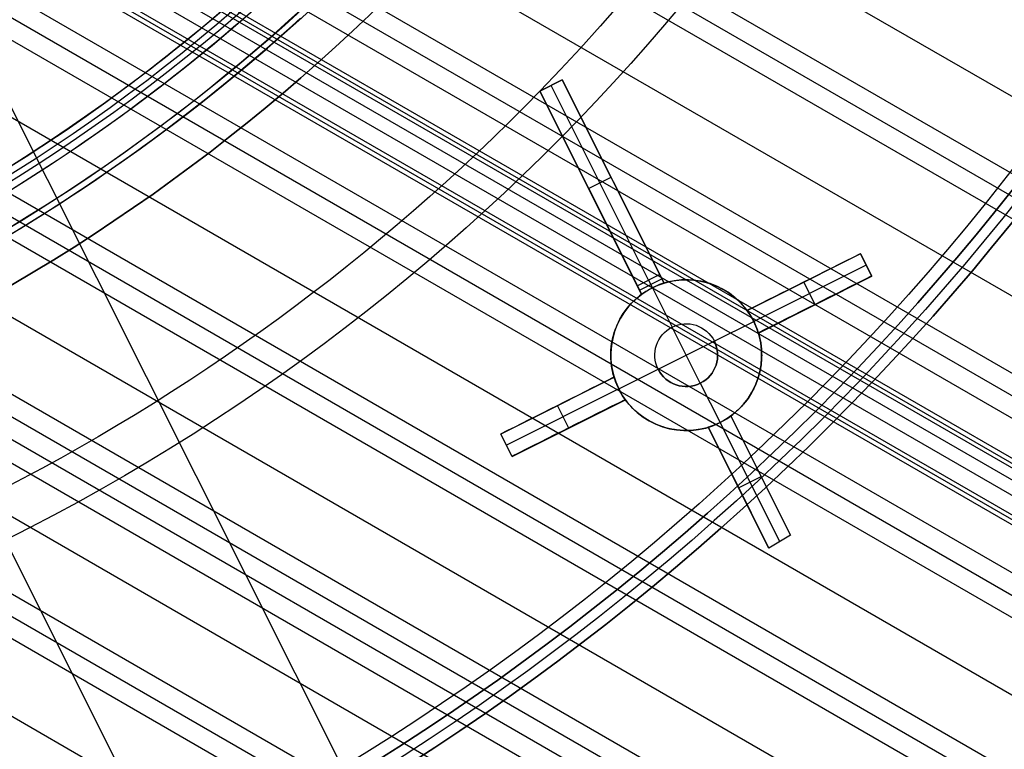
# Model space of a CAD drawing. Extents: x 19499 to 20475, y -6718 to -5871.
# Tile 41 of 60: x 20025 to 20064, y -6485 to -6456. Entities that reach past the tile are written whole.
import ezdxf

# ---------------------------------------------------------------- set-up
doc = ezdxf.new("R2010")
doc.units = 0
doc.layers.get('0').update_dxf_attribs({"linetype": 'CONTINUOUS'})
for name, color, linetype in [('BLANCO_METALICO', 7, 'CONTINUOUS'), ('COLOR', 7, 'CONTINUOUS'), ('LUZ', 7, 'CONTINUOUS')]:
    doc.layers.add(name, color=color, linetype=linetype)

msp = doc.modelspace()

# ---------------------------------------------------------------- linework, layer by layer
for p, q in [((20029.222, -6438.303, 67.031), (20440.554, -6675.786, 67.031)), ((20439.225, -6678.089, 67.401), (20027.395, -6440.319, 67.401)), ((20026.823, -6440.886, 67.824), (20438.836, -6678.762, 67.824)), ((20438.448, -6679.435, 68.247), (20026.239, -6441.446, 68.247)), ((20024.213, -6443.347, 68.618), (20437.118, -6681.738, 68.618)), ((20435.789, -6684.041, 68.988), (20022.057, -6445.173, 68.988)), ((20021.377, -6445.677, 69.411), (20435.4, -6684.713, 69.411)), ((20435.012, -6685.386, 69.834), (20020.684, -6446.174, 69.834)), ((20434.154, -6686.872, 71.795), (20019.005, -6447.186, 71.795)), ((20019.089, -6447.04, 72.526), (20434.238, -6686.726, 72.526)), ((20434.323, -6686.58, 73.257), (20019.174, -6446.894, 73.257)), ((20433.948, -6687.229, 74.456), (20018.379, -6447.3, 74.456)), ((20018.3, -6447.868, 70.204), (20433.682, -6687.689, 70.204)), ((20017.168, -6448.376, 72.245), (20433.179, -6688.56, 72.245)), ((20433.264, -6688.414, 72.976), (20017.253, -6448.23, 72.976)), ((20433.348, -6688.268, 73.707), (20017.337, -6448.084, 73.707)), ((20015.764, -6449.475, 70.574), (20432.353, -6689.992, 70.574)), ((20014.958, -6449.906, 70.997), (20431.964, -6690.665, 70.997)), ((20431.576, -6691.337, 71.42), (20014.134, -6450.327, 71.42)), ((20011.318, -6451.772, 71.791), (20430.246, -6693.641, 71.791)), ((20007.335, -6453.44, 72.584), (20428.528, -6696.616, 72.584)), ((20428.916, -6695.944, 72.161), (20008.305, -6453.104, 72.161)), ((20428.14, -6697.289, 73.007), (20006.341, -6453.763, 73.007)), ((20002.943, -6454.872, 73.377), (20426.81, -6699.592, 73.377)), ((19999.251, -6455.811, 73.748), (20425.48, -6701.895, 73.748)), ((20424.288, -6703.96, 76.351), (19995.076, -6456.154, 76.351)), ((19996.786, -6456.182, 74.593), (20424.704, -6703.24, 74.593)), ((19998.038, -6456.008, 74.171), (20425.092, -6702.568, 74.171)), ((19986.934, -6461.5, 76.55), (20419.938, -6711.495, 76.55)), ((20006.916, -6465.101, 74.964), (20423.374, -6705.543, 74.964)), ((20006.109, -6467.706, 75.334), (20422.044, -6707.847, 75.334)), ((20421.268, -6709.192, 76.18), (20003.625, -6468.066, 76.18)), ((20005.295, -6468.133, 75.757), (20421.656, -6708.519, 75.757))]:
    msp.add_line(p, q)
at = {"extrusion": (0.112476, 0.194813, 0.97437)}
for points in [[(-20545.721, -4382.985), (-20546.232, -4382.676), (-20546.74, -4382.362), (-20547.247, -4382.044), (-20547.751, -4381.721), (-20548.253, -4381.393), (-20548.753, -4381.061), (-20549.251, -4380.724), (-20549.746, -4380.383), (-20550.239, -4380.037), (-20550.729, -4379.687), (-20551.217, -4379.332), (-20551.702, -4378.972), (-20552.185, -4378.608), (-20552.665, -4378.24), (-20553.142, -4377.867), (-20553.616, -4377.491), (-20554.088, -4377.109), (-20554.556, -4376.724), (-20555.021, -4376.334), (-20555.484, -4375.94), (-20555.943, -4375.542), (-20556.399, -4375.14), (-20556.852, -4374.734), (-20557.302, -4374.323), (-20557.749, -4373.909), (-20558.192, -4373.491), (-20558.631, -4373.069), (-20559.067, -4372.642), (-20559.5, -4372.213), (-20559.929, -4371.779), (-20560.355, -4371.342), (-20560.777, -4370.901), (-20561.195, -4370.456), (-20561.609, -4370.008), (-20562.02, -4369.556), (-20562.427, -4369.1), (-20562.83, -4368.642), (-20563.229, -4368.18), (-20563.624, -4367.714), (-20564.016, -4367.245), (-20564.403, -4366.774), (-20564.786, -4366.298), (-20565.165, -4365.82), (-20565.54, -4365.339), (-20565.911, -4364.855), (-20566.277, -4364.367), (-20566.64, -4363.877), (-20566.998, -4363.384), (-20567.352, -4362.889), (-20567.701, -4362.39), (-20568.046, -4361.889), (-20568.387, -4361.385), (-20568.723, -4360.879), (-20569.055, -4360.37), (-20569.383, -4359.859), (-20569.706, -4359.346), (-20570.024, -4358.83), (-20570.338, -4358.312), (-20570.647, -4357.792), (-20570.952, -4357.27), (-20571.253, -4356.745), (-20571.548, -4356.219), (-20571.839, -4355.691), (-20572.126, -4355.161), (-20572.408, -4354.629), (-20572.685, -4354.095), (-20572.957, -4353.56), (-20573.225, -4353.023), (-20573.488, -4352.485), (-20573.747, -4351.945), (-20574, -4351.403), (-20574.249, -4350.861), (-20574.494, -4350.317), (-20574.733, -4349.771), (-20574.968, -4349.225), (-20575.198, -4348.678), (-20575.424, -4348.129), (-20575.644, -4347.58), (-20575.86, -4347.029), (-20576.071, -4346.478), (-20576.278, -4345.926), (-20576.479, -4345.373), (-20576.677, -4344.819), (-20576.869, -4344.265), (-20577.056, -4343.71), (-20577.239, -4343.155), (-20577.417, -4342.6), (-20577.591, -4342.044), (-20577.76, -4341.487), (-20577.924, -4340.931), (-20578.084, -4340.374), (-20578.238, -4339.817), (-20578.389, -4339.26), (-20578.534, -4338.703), (-20578.675, -4338.146), (-20578.812, -4337.589), (-20578.944, -4337.032), (-20579.071, -4336.476), (-20579.194, -4335.919), (-20579.312, -4335.363), (-20579.426, -4334.808), (-20579.535, -4334.252), (-20579.64, -4333.697), (-20579.74, -4333.143), (-20579.836, -4332.589), (-20579.928, -4332.036), (-20580.015, -4331.484), (-20580.098, -4330.932), (-20580.177, -4330.381), (-20580.251, -4329.83), (-20580.321, -4329.281), (-20580.387, -4328.733), (-20580.448, -4328.185), (-20580.506, -4327.638), (-20580.559, -4327.093), (-20580.608, -4326.548), (-20580.653, -4326.005), (-20580.694, -4325.463), (-20580.731, -4324.922), (-20580.763, -4324.382), (-20580.792, -4323.844), (-20580.817, -4323.307), (-20580.838, -4322.771), (-20580.855, -4322.237), (-20580.869, -4321.704), (-20580.878, -4321.172), (-20580.884, -4320.642), (-20580.885, -4320.114), (-20580.884, -4319.595), (-20580.878, -4319.075), (-20580.869, -4318.554), (-20580.856, -4318.031), (-20580.84, -4317.507), (-20580.82, -4316.981), (-20580.796, -4316.454), (-20580.768, -4315.926), (-20580.736, -4315.396), (-20580.701, -4314.866), (-20580.662, -4314.334), (-20580.618, -4313.801), (-20580.571, -4313.267), (-20580.52, -4312.731), (-20580.465, -4312.195), (-20580.405, -4311.658), (-20580.342, -4311.12), (-20580.275, -4310.581), (-20580.203, -4310.042), (-20580.128, -4309.501), (-20580.048, -4308.96), (-20579.964, -4308.418), (-20579.876, -4307.875), (-20579.784, -4307.332), (-20579.687, -4306.788), (-20579.586, -4306.244), (-20579.481, -4305.699), (-20579.372, -4305.154), (-20579.258, -4304.608), (-20579.14, -4304.062), (-20579.017, -4303.516), (-20578.891, -4302.97), (-20578.759, -4302.423), (-20578.624, -4301.877), (-20578.484, -4301.33), (-20578.339, -4300.783), (-20578.19, -4300.237), (-20578.037, -4299.69), (-20577.879, -4299.144), (-20577.717, -4298.598), (-20577.55, -4298.052), (-20577.379, -4297.506), (-20577.203, -4296.961), (-20577.022, -4296.416), (-20576.838, -4295.872), (-20576.648, -4295.328), (-20576.454, -4294.785), (-20576.256, -4294.242), (-20576.052, -4293.701), (-20575.845, -4293.16), (-20575.633, -4292.619), (-20575.416, -4292.08), (-20575.195, -4291.542), (-20574.969, -4291.004), (-20574.738, -4290.468), (-20574.503, -4289.933), (-20574.264, -4289.399), (-20574.02, -4288.866), (-20573.771, -4288.335), (-20573.518, -4287.805), (-20573.26, -4287.276), (-20572.998, -4286.749), (-20572.731, -4286.224), (-20572.46, -4285.7), (-20572.185, -4285.177), (-20571.904, -4284.657), (-20571.62, -4284.138), (-20571.331, -4283.621), (-20571.037, -4283.106), (-20570.739, -4282.592), (-20570.437, -4282.081), (-20570.13, -4281.572), (-20569.819, -4281.065), (-20569.504, -4280.561), (-20569.184, -4280.058), (-20568.86, -4279.558), (-20568.532, -4279.06), (-20568.2, -4278.565), (-20567.863, -4278.072), (-20567.522, -4277.581), (-20567.177, -4277.093), (-20566.827, -4276.608), (-20566.474, -4276.126), (-20566.117, -4275.646), (-20565.755, -4275.169), (-20565.39, -4274.695), (-20565.02, -4274.224), (-20564.646, -4273.755), (-20564.269, -4273.29), (-20563.888, -4272.828), (-20563.502, -4272.369), (-20563.113, -4271.913), (-20562.721, -4271.461), (-20562.324, -4271.011), (-20561.924, -4270.565), (-20561.52, -4270.123), (-20561.112, -4269.683), (-20560.701, -4269.248), (-20560.286, -4268.815), (-20559.868, -4268.387), (-20559.447, -4267.962), (-20559.021, -4267.54), (-20558.593, -4267.122), (-20558.161, -4266.708), (-20557.726, -4266.298), (-20557.288, -4265.892), (-20556.847, -4265.489), (-20556.402, -4265.09), (-20555.954, -4264.696), (-20555.504, -4264.305), (-20555.05, -4263.918), (-20554.593, -4263.535), (-20554.134, -4263.156), (-20553.672, -4262.782), (-20553.206, -4262.411), (-20552.739, -4262.045), (-20552.268, -4261.683), (-20551.795, -4261.325), (-20551.319, -4260.971), (-20550.841, -4260.622), (-20550.36, -4260.277), (-20549.877, -4259.936), (-20549.392, -4259.6), (-20548.904, -4259.268), (-20548.414, -4258.941), (-20547.922, -4258.618), (-20547.428, -4258.299), (-20546.932, -4257.985)], [(-20544.81, -4257.985), (-20545.331, -4258.29), (-20545.851, -4258.599), (-20546.368, -4258.914), (-20546.883, -4259.233), (-20547.396, -4259.557), (-20547.906, -4259.886), (-20548.415, -4260.22), (-20548.921, -4260.558), (-20549.424, -4260.901), (-20549.926, -4261.249), (-20550.424, -4261.602), (-20550.921, -4261.959), (-20551.414, -4262.32), (-20551.905, -4262.687), (-20552.393, -4263.057), (-20552.878, -4263.433), (-20553.361, -4263.813), (-20553.84, -4264.197), (-20554.317, -4264.585), (-20554.79, -4264.978), (-20555.261, -4265.376), (-20555.728, -4265.777), (-20556.192, -4266.183), (-20556.653, -4266.593), (-20557.11, -4267.007), (-20557.564, -4267.426), (-20558.015, -4267.848), (-20558.462, -4268.275), (-20558.905, -4268.705), (-20559.345, -4269.14), (-20559.782, -4269.578), (-20560.214, -4270.02), (-20560.643, -4270.466), (-20561.068, -4270.916), (-20561.49, -4271.369), (-20561.907, -4271.826), (-20562.321, -4272.287), (-20562.731, -4272.751), (-20563.136, -4273.219), (-20563.538, -4273.69), (-20563.935, -4274.164), (-20564.329, -4274.642), (-20564.718, -4275.123), (-20565.103, -4275.608), (-20565.484, -4276.095), (-20565.86, -4276.586), (-20566.232, -4277.079), (-20566.6, -4277.576), (-20566.964, -4278.075), (-20567.323, -4278.578), (-20567.678, -4279.083), (-20568.028, -4279.591), (-20568.373, -4280.101), (-20568.715, -4280.614), (-20569.051, -4281.13), (-20569.383, -4281.648), (-20569.711, -4282.169), (-20570.033, -4282.692), (-20570.352, -4283.217), (-20570.665, -4283.745), (-20570.974, -4284.274), (-20571.278, -4284.806), (-20571.577, -4285.34), (-20571.872, -4285.876), (-20572.162, -4286.413), (-20572.447, -4286.953), (-20572.727, -4287.494), (-20573.003, -4288.037), (-20573.273, -4288.582), (-20573.539, -4289.128), (-20573.8, -4289.675), (-20574.056, -4290.225), (-20574.308, -4290.775), (-20574.554, -4291.327), (-20574.796, -4291.88), (-20575.033, -4292.434), (-20575.265, -4292.99), (-20575.492, -4293.546), (-20575.714, -4294.104), (-20575.931, -4294.662), (-20576.144, -4295.221), (-20576.351, -4295.781), (-20576.554, -4296.342), (-20576.752, -4296.904), (-20576.945, -4297.466), (-20577.133, -4298.028), (-20577.317, -4298.591), (-20577.495, -4299.155), (-20577.669, -4299.719), (-20577.838, -4300.283), (-20578.002, -4300.847), (-20578.162, -4301.412), (-20578.316, -4301.976), (-20578.466, -4302.541), (-20578.611, -4303.106), (-20578.752, -4303.671), (-20578.887, -4304.235), (-20579.019, -4304.8), (-20579.145, -4305.364), (-20579.267, -4305.928), (-20579.384, -4306.491), (-20579.496, -4307.054), (-20579.604, -4307.617), (-20579.707, -4308.179), (-20579.806, -4308.741), (-20579.9, -4309.302), (-20579.99, -4309.862), (-20580.075, -4310.422), (-20580.156, -4310.981), (-20580.233, -4311.539), (-20580.305, -4312.096), (-20580.372, -4312.653), (-20580.436, -4313.208), (-20580.495, -4313.762), (-20580.549, -4314.316), (-20580.6, -4314.868), (-20580.646, -4315.419), (-20580.688, -4315.969), (-20580.726, -4316.517), (-20580.76, -4317.065), (-20580.79, -4317.611), (-20580.815, -4318.156), (-20580.837, -4318.699), (-20580.854, -4319.241), (-20580.868, -4319.781), (-20580.878, -4320.32), (-20580.884, -4320.857), (-20580.885, -4321.393), (-20580.884, -4321.904), (-20580.878, -4322.418), (-20580.87, -4322.932), (-20580.857, -4323.448), (-20580.841, -4323.965), (-20580.821, -4324.484), (-20580.798, -4325.004), (-20580.771, -4325.525), (-20580.74, -4326.047), (-20580.706, -4326.571), (-20580.668, -4327.095), (-20580.625, -4327.621), (-20580.579, -4328.148), (-20580.53, -4328.676), (-20580.476, -4329.205), (-20580.418, -4329.734), (-20580.357, -4330.265), (-20580.291, -4330.797), (-20580.222, -4331.329), (-20580.148, -4331.862), (-20580.071, -4332.396), (-20579.989, -4332.931), (-20579.903, -4333.466), (-20579.814, -4334.002), (-20579.72, -4334.538), (-20579.622, -4335.075), (-20579.519, -4335.612), (-20579.413, -4336.15), (-20579.302, -4336.688), (-20579.187, -4337.227), (-20579.068, -4337.766), (-20578.945, -4338.305), (-20578.818, -4338.844), (-20578.686, -4339.383), (-20578.549, -4339.923), (-20578.409, -4340.462), (-20578.264, -4341.002), (-20578.115, -4341.541), (-20577.962, -4342.08), (-20577.804, -4342.619), (-20577.641, -4343.158), (-20577.475, -4343.696), (-20577.304, -4344.235), (-20577.128, -4344.772), (-20576.949, -4345.31), (-20576.764, -4345.847), (-20576.576, -4346.383), (-20576.383, -4346.919), (-20576.185, -4347.454), (-20575.983, -4347.988), (-20575.777, -4348.522), (-20575.566, -4349.054), (-20575.351, -4349.586), (-20575.131, -4350.117), (-20574.907, -4350.647), (-20574.679, -4351.176), (-20574.446, -4351.704), (-20574.208, -4352.23), (-20573.966, -4352.756), (-20573.72, -4353.28), (-20573.469, -4353.802), (-20573.214, -4354.324), (-20572.955, -4354.844), (-20572.691, -4355.362), (-20572.423, -4355.879), (-20572.15, -4356.394), (-20571.873, -4356.907), (-20571.592, -4357.419), (-20571.306, -4357.929), (-20571.017, -4358.437), (-20570.722, -4358.944), (-20570.424, -4359.448), (-20570.121, -4359.95), (-20569.814, -4360.45), (-20569.503, -4360.948), (-20569.187, -4361.444), (-20568.868, -4361.938), (-20568.544, -4362.429), (-20568.216, -4362.918), (-20567.884, -4363.404), (-20567.548, -4363.889), (-20567.208, -4364.37), (-20566.863, -4364.849), (-20566.515, -4365.326), (-20566.163, -4365.799), (-20565.807, -4366.27), (-20565.447, -4366.738), (-20565.083, -4367.204), (-20564.715, -4367.666), (-20564.343, -4368.126), (-20563.968, -4368.583), (-20563.588, -4369.036), (-20563.205, -4369.487), (-20562.819, -4369.934), (-20562.428, -4370.378), (-20562.034, -4370.819), (-20561.637, -4371.257), (-20561.236, -4371.691), (-20560.831, -4372.122), (-20560.423, -4372.55), (-20560.011, -4372.974), (-20559.597, -4373.395), (-20559.178, -4373.812), (-20558.757, -4374.225), (-20558.332, -4374.635), (-20557.904, -4375.042), (-20557.473, -4375.444), (-20557.039, -4375.843), (-20556.601, -4376.238), (-20556.161, -4376.63), (-20555.718, -4377.017), (-20555.272, -4377.401), (-20554.822, -4377.78), (-20554.371, -4378.156), (-20553.916, -4378.528), (-20553.458, -4378.896), (-20552.998, -4379.259), (-20552.535, -4379.619), (-20552.07, -4379.974), (-20551.602, -4380.326), (-20551.132, -4380.673), (-20550.659, -4381.016), (-20550.184, -4381.355), (-20549.706, -4381.69), (-20549.227, -4382.02), (-20548.745, -4382.346), (-20548.26, -4382.668), (-20547.774, -4382.985)], [(-20551.171, -4257.985), (-20551.647, -4258.32), (-20552.12, -4258.659), (-20552.591, -4259.003), (-20553.059, -4259.35), (-20553.525, -4259.701), (-20553.989, -4260.056), (-20554.45, -4260.416), (-20554.909, -4260.779), (-20555.365, -4261.146), (-20555.818, -4261.517), (-20556.269, -4261.891), (-20556.717, -4262.27), (-20557.162, -4262.652), (-20557.605, -4263.038), (-20558.044, -4263.428), (-20558.481, -4263.821), (-20558.915, -4264.218), (-20559.345, -4264.619), (-20559.773, -4265.023), (-20560.198, -4265.431), (-20560.619, -4265.842), (-20561.037, -4266.257), (-20561.452, -4266.675), (-20561.864, -4267.096), (-20562.273, -4267.521), (-20562.678, -4267.949), (-20563.08, -4268.381), (-20563.479, -4268.815), (-20563.874, -4269.253), (-20564.265, -4269.694), (-20564.654, -4270.138), (-20565.038, -4270.585), (-20565.419, -4271.035), (-20565.797, -4271.488), (-20566.17, -4271.944), (-20566.541, -4272.403), (-20566.907, -4272.864), (-20567.27, -4273.329), (-20567.629, -4273.796), (-20567.984, -4274.265), (-20568.335, -4274.738), (-20568.683, -4275.213), (-20569.026, -4275.69), (-20569.366, -4276.17), (-20569.702, -4276.653), (-20570.034, -4277.137), (-20570.362, -4277.624), (-20570.686, -4278.114), (-20571.006, -4278.605), (-20571.322, -4279.099), (-20571.634, -4279.595), (-20571.942, -4280.093), (-20572.245, -4280.593), (-20572.545, -4281.095), (-20572.841, -4281.599), (-20573.132, -4282.105), (-20573.419, -4282.612), (-20573.702, -4283.121), (-20573.981, -4283.632), (-20574.256, -4284.145), (-20574.527, -4284.659), (-20574.793, -4285.175), (-20575.055, -4285.693), (-20575.313, -4286.211), (-20575.567, -4286.731), (-20575.816, -4287.253), (-20576.061, -4287.776), (-20576.302, -4288.3), (-20576.539, -4288.825), (-20576.771, -4289.351), (-20576.999, -4289.879), (-20577.223, -4290.407), (-20577.443, -4290.936), (-20577.658, -4291.467), (-20577.869, -4291.998), (-20578.076, -4292.53), (-20578.278, -4293.062), (-20578.476, -4293.596), (-20578.67, -4294.13), (-20578.86, -4294.664), (-20579.045, -4295.2), (-20579.227, -4295.735), (-20579.403, -4296.271), (-20579.576, -4296.808), (-20579.745, -4297.345), (-20579.909, -4297.882), (-20580.069, -4298.42), (-20580.225, -4298.957), (-20580.376, -4299.495), (-20580.524, -4300.033), (-20580.667, -4300.571), (-20580.806, -4301.109), (-20580.941, -4301.647), (-20581.071, -4302.185), (-20581.198, -4302.722), (-20581.321, -4303.26), (-20581.439, -4303.797), (-20581.553, -4304.334), (-20581.664, -4304.871), (-20581.77, -4305.407), (-20581.872, -4305.943), (-20581.97, -4306.479), (-20582.065, -4307.014), (-20582.155, -4307.548), (-20582.241, -4308.082), (-20582.323, -4308.615), (-20582.402, -4309.148), (-20582.476, -4309.68), (-20582.547, -4310.211), (-20582.614, -4310.742), (-20582.677, -4311.271), (-20582.736, -4311.8), (-20582.791, -4312.328), (-20582.843, -4312.855), (-20582.891, -4313.381), (-20582.935, -4313.906), (-20582.976, -4314.43), (-20583.013, -4314.952), (-20583.046, -4315.474), (-20583.075, -4315.995), (-20583.101, -4316.514), (-20583.124, -4317.032), (-20583.143, -4317.549), (-20583.158, -4318.065), (-20583.17, -4318.579), (-20583.179, -4319.092), (-20583.184, -4319.604), (-20583.185, -4320.114), (-20583.184, -4320.633), (-20583.178, -4321.154), (-20583.17, -4321.676), (-20583.157, -4322.2), (-20583.141, -4322.724), (-20583.122, -4323.251), (-20583.098, -4323.778), (-20583.071, -4324.307), (-20583.041, -4324.837), (-20583.006, -4325.368), (-20582.968, -4325.9), (-20582.926, -4326.433), (-20582.88, -4326.968), (-20582.831, -4327.503), (-20582.777, -4328.04), (-20582.72, -4328.577), (-20582.658, -4329.116), (-20582.593, -4329.655), (-20582.524, -4330.195), (-20582.451, -4330.736), (-20582.373, -4331.277), (-20582.292, -4331.82), (-20582.207, -4332.363), (-20582.117, -4332.906), (-20582.023, -4333.45), (-20581.926, -4333.995), (-20581.824, -4334.54), (-20581.718, -4335.086), (-20581.608, -4335.632), (-20581.493, -4336.178), (-20581.375, -4336.725), (-20581.252, -4337.272), (-20581.125, -4337.819), (-20580.993, -4338.366), (-20580.858, -4338.914), (-20580.718, -4339.461), (-20580.574, -4340.008), (-20580.425, -4340.556), (-20580.272, -4341.103), (-20580.115, -4341.65), (-20579.953, -4342.197), (-20579.787, -4342.744), (-20579.617, -4343.291), (-20579.442, -4343.837), (-20579.263, -4344.382), (-20579.08, -4344.928), (-20578.892, -4345.472), (-20578.699, -4346.017), (-20578.503, -4346.56), (-20578.302, -4347.103), (-20578.096, -4347.645), (-20577.886, -4348.187), (-20577.672, -4348.727), (-20577.453, -4349.267), (-20577.229, -4349.806), (-20577.002, -4350.343), (-20576.77, -4350.88), (-20576.533, -4351.416), (-20576.292, -4351.95), (-20576.047, -4352.483), (-20575.797, -4353.015), (-20575.543, -4353.546), (-20575.284, -4354.075), (-20575.021, -4354.603), (-20574.754, -4355.129), (-20574.482, -4355.654), (-20574.206, -4356.177), (-20573.926, -4356.698), (-20573.641, -4357.218), (-20573.352, -4357.736), (-20573.059, -4358.252), (-20572.761, -4358.766), (-20572.459, -4359.278), (-20572.153, -4359.788), (-20571.842, -4360.297), (-20571.528, -4360.803), (-20571.209, -4361.306), (-20570.886, -4361.808), (-20570.559, -4362.308), (-20570.227, -4362.805), (-20569.892, -4363.299), (-20569.552, -4363.792), (-20569.209, -4364.281), (-20568.861, -4364.769), (-20568.509, -4365.253), (-20568.154, -4365.735), (-20567.794, -4366.215), (-20567.43, -4366.691), (-20567.063, -4367.165), (-20566.692, -4367.636), (-20566.316, -4368.104), (-20565.937, -4368.569), (-20565.555, -4369.031), (-20565.168, -4369.49), (-20564.778, -4369.946), (-20564.384, -4370.399), (-20563.987, -4370.848), (-20563.586, -4371.295), (-20563.181, -4371.738), (-20562.773, -4372.178), (-20562.361, -4372.614), (-20561.946, -4373.047), (-20561.528, -4373.477), (-20561.106, -4373.903), (-20560.68, -4374.325), (-20560.252, -4374.744), (-20559.82, -4375.16), (-20559.385, -4375.571), (-20558.947, -4375.98), (-20558.506, -4376.384), (-20558.062, -4376.784), (-20557.615, -4377.181), (-20557.165, -4377.574), (-20556.712, -4377.963), (-20556.256, -4378.348), (-20555.797, -4378.729), (-20555.335, -4379.106), (-20554.871, -4379.48), (-20554.404, -4379.849), (-20553.934, -4380.214), (-20553.462, -4380.575), (-20552.987, -4380.932), (-20552.51, -4381.284), (-20552.031, -4381.633), (-20551.549, -4381.977), (-20551.064, -4382.318), (-20550.578, -4382.653), (-20550.089, -4382.985)], [(-20551.929, -4382.985), (-20552.395, -4382.648), (-20552.859, -4382.306), (-20553.32, -4381.961), (-20553.779, -4381.612), (-20554.235, -4381.259), (-20554.69, -4380.903), (-20555.141, -4380.542), (-20555.59, -4380.178), (-20556.037, -4379.81), (-20556.481, -4379.438), (-20556.922, -4379.062), (-20557.36, -4378.683), (-20557.796, -4378.3), (-20558.229, -4377.914), (-20558.659, -4377.524), (-20559.086, -4377.13), (-20559.51, -4376.733), (-20559.931, -4376.333), (-20560.349, -4375.929), (-20560.764, -4375.521), (-20561.176, -4375.111), (-20561.585, -4374.697), (-20561.991, -4374.28), (-20562.393, -4373.859), (-20562.793, -4373.435), (-20563.189, -4373.008), (-20563.581, -4372.578), (-20563.971, -4372.145), (-20564.357, -4371.709), (-20564.739, -4371.27), (-20565.118, -4370.828), (-20565.494, -4370.383), (-20565.866, -4369.935), (-20566.234, -4369.484), (-20566.599, -4369.031), (-20566.961, -4368.574), (-20567.318, -4368.116), (-20567.672, -4367.654), (-20568.023, -4367.19), (-20568.369, -4366.723), (-20568.712, -4366.254), (-20569.051, -4365.782), (-20569.386, -4365.308), (-20569.718, -4364.831), (-20570.045, -4364.353), (-20570.369, -4363.871), (-20570.689, -4363.388), (-20571.005, -4362.903), (-20571.317, -4362.415), (-20571.625, -4361.925), (-20571.929, -4361.434), (-20572.23, -4360.94), (-20572.526, -4360.445), (-20572.818, -4359.947), (-20573.106, -4359.448), (-20573.39, -4358.947), (-20573.67, -4358.444), (-20573.946, -4357.939), (-20574.218, -4357.433), (-20574.486, -4356.926), (-20574.749, -4356.417), (-20575.009, -4355.906), (-20575.264, -4355.394), (-20575.516, -4354.881), (-20575.763, -4354.366), (-20576.006, -4353.85), (-20576.245, -4353.333), (-20576.479, -4352.814), (-20576.71, -4352.295), (-20576.936, -4351.774), (-20577.159, -4351.253), (-20577.377, -4350.73), (-20577.591, -4350.207), (-20577.8, -4349.683), (-20578.006, -4349.158), (-20578.207, -4348.632), (-20578.405, -4348.105), (-20578.598, -4347.578), (-20578.787, -4347.051), (-20578.971, -4346.522), (-20579.152, -4345.993), (-20579.329, -4345.464), (-20579.501, -4344.934), (-20579.669, -4344.404), (-20579.833, -4343.874), (-20579.993, -4343.343), (-20580.149, -4342.812), (-20580.301, -4342.281), (-20580.448, -4341.75), (-20580.592, -4341.219), (-20580.731, -4340.688), (-20580.867, -4340.157), (-20580.998, -4339.625), (-20581.126, -4339.094), (-20581.249, -4338.563), (-20581.368, -4338.033), (-20581.484, -4337.502), (-20581.595, -4336.972), (-20581.703, -4336.442), (-20581.806, -4335.912), (-20581.906, -4335.383), (-20582.001, -4334.855), (-20582.093, -4334.326), (-20582.181, -4333.799), (-20582.265, -4333.272), (-20582.345, -4332.745), (-20582.422, -4332.219), (-20582.494, -4331.694), (-20582.563, -4331.17), (-20582.628, -4330.646), (-20582.69, -4330.123), (-20582.747, -4329.602), (-20582.801, -4329.08), (-20582.852, -4328.56), (-20582.898, -4328.041), (-20582.941, -4327.523), (-20582.981, -4327.006), (-20583.017, -4326.489), (-20583.049, -4325.974), (-20583.078, -4325.46), (-20583.103, -4324.948), (-20583.125, -4324.436), (-20583.144, -4323.926), (-20583.159, -4323.416), (-20583.171, -4322.909), (-20583.179, -4322.402), (-20583.184, -4321.897), (-20583.185, -4321.393), (-20583.184, -4320.867), (-20583.178, -4320.339), (-20583.169, -4319.811), (-20583.156, -4319.28), (-20583.14, -4318.749), (-20583.12, -4318.216), (-20583.096, -4317.681), (-20583.068, -4317.146), (-20583.037, -4316.609), (-20583.002, -4316.071), (-20582.962, -4315.531), (-20582.919, -4314.991), (-20582.872, -4314.449), (-20582.821, -4313.907), (-20582.766, -4313.363), (-20582.707, -4312.819), (-20582.644, -4312.273), (-20582.577, -4311.727), (-20582.506, -4311.18), (-20582.431, -4310.632), (-20582.352, -4310.083), (-20582.268, -4309.534), (-20582.18, -4308.984), (-20582.089, -4308.433), (-20581.993, -4307.881), (-20581.892, -4307.33), (-20581.788, -4306.777), (-20581.679, -4306.224), (-20581.566, -4305.671), (-20581.448, -4305.118), (-20581.326, -4304.564), (-20581.2, -4304.01), (-20581.07, -4303.456), (-20580.935, -4302.901), (-20580.795, -4302.347), (-20580.652, -4301.792), (-20580.503, -4301.238), (-20580.351, -4300.683), (-20580.194, -4300.129), (-20580.032, -4299.575), (-20579.866, -4299.021), (-20579.696, -4298.467), (-20579.521, -4297.914), (-20579.342, -4297.361), (-20579.158, -4296.809), (-20578.969, -4296.257), (-20578.776, -4295.705), (-20578.579, -4295.154), (-20578.376, -4294.604), (-20578.17, -4294.055), (-20577.959, -4293.506), (-20577.743, -4292.958), (-20577.523, -4292.411), (-20577.298, -4291.866), (-20577.069, -4291.321), (-20576.835, -4290.777), (-20576.597, -4290.234), (-20576.354, -4289.692), (-20576.106, -4289.152), (-20575.854, -4288.613), (-20575.598, -4288.075), (-20575.337, -4287.539), (-20575.071, -4287.004), (-20574.801, -4286.471), (-20574.527, -4285.939), (-20574.248, -4285.409), (-20573.965, -4284.881), (-20573.677, -4284.354), (-20573.385, -4283.829), (-20573.088, -4283.306), (-20572.787, -4282.785), (-20572.481, -4282.266), (-20572.171, -4281.749), (-20571.857, -4281.235), (-20571.539, -4280.722), (-20571.216, -4280.212), (-20570.889, -4279.703), (-20570.557, -4279.198), (-20570.222, -4278.694), (-20569.882, -4278.193), (-20569.538, -4277.695), (-20569.19, -4277.199), (-20568.837, -4276.705), (-20568.481, -4276.215), (-20568.12, -4275.727), (-20567.755, -4275.241), (-20567.387, -4274.759), (-20567.014, -4274.28), (-20566.637, -4273.803), (-20566.257, -4273.329), (-20565.872, -4272.859), (-20565.484, -4272.391), (-20565.092, -4271.927), (-20564.696, -4271.466), (-20564.296, -4271.008), (-20563.893, -4270.553), (-20563.486, -4270.102), (-20563.075, -4269.654), (-20562.66, -4269.209), (-20562.243, -4268.768), (-20561.821, -4268.331), (-20561.396, -4267.897), (-20560.968, -4267.466), (-20560.536, -4267.039), (-20560.101, -4266.616), (-20559.662, -4266.197), (-20559.221, -4265.781), (-20558.776, -4265.369), (-20558.328, -4264.961), (-20557.877, -4264.557), (-20557.422, -4264.157), (-20556.965, -4263.761), (-20556.505, -4263.369), (-20556.042, -4262.98), (-20555.576, -4262.596), (-20555.107, -4262.216), (-20554.635, -4261.84), (-20554.161, -4261.468), (-20553.684, -4261.101), (-20553.204, -4260.737), (-20552.722, -4260.378), (-20552.237, -4260.023), (-20551.75, -4259.673), (-20551.261, -4259.326), (-20550.769, -4258.985), (-20550.275, -4258.647), (-20549.778, -4258.314), (-20549.279, -4257.985)]]:
    msp.add_lwpolyline(points, dxfattribs=at)
for points in [[(20024.735, -6462.43), (20025.109, -6462.197), (20025.481, -6461.961), (20025.851, -6461.724), (20026.22, -6461.484), (20026.588, -6461.242), (20026.954, -6460.998), (20027.319, -6460.751), (20027.682, -6460.502), (20028.043, -6460.251), (20028.403, -6459.998), (20028.762, -6459.743), (20029.118, -6459.485), (20029.474, -6459.225), (20029.827, -6458.963), (20030.179, -6458.699), (20030.53, -6458.433), (20030.879, -6458.164), (20031.226, -6457.893), (20031.571, -6457.621), (20031.915, -6457.346), (20032.258, -6457.069), (20032.598, -6456.79), (20032.937, -6456.509), (20033.274, -6456.226), (20033.609, -6455.941), (20033.943, -6455.653)], [(20024.758, -6464.173), (20025.142, -6463.94), (20025.525, -6463.705), (20025.906, -6463.467), (20026.286, -6463.227), (20026.664, -6462.985), (20027.041, -6462.74), (20027.416, -6462.493), (20027.79, -6462.243), (20028.162, -6461.991), (20028.533, -6461.737), (20028.902, -6461.481), (20029.269, -6461.223), (20029.635, -6460.962), (20030, -6460.699), (20030.362, -6460.433), (20030.723, -6460.166), (20031.083, -6459.896), (20031.441, -6459.624), (20031.797, -6459.35), (20032.151, -6459.074), (20032.504, -6458.796), (20032.855, -6458.515), (20033.204, -6458.232), (20033.552, -6457.947), (20033.898, -6457.661), (20034.242, -6457.371), (20034.584, -6457.08), (20034.925, -6456.787), (20035.264, -6456.492), (20035.601, -6456.194), (20035.936, -6455.895), (20036.269, -6455.594)]]:
    msp.add_lwpolyline(points)
for centre, radius, start, end in [((19986.976, -6401.428, 89.375), 73.242, 210, 30), ((19986.976, -6401.428, 88.63), 71.445, 210, 30), ((19986.976, -6401.428, 89.056), 71.211, 210, 30), ((19986.976, -6401.428, 46.5), 71.742, 300.00007, 7.5), ((19986.976, -6401.428, 88.125), 70.939, 255, 345), ((19986.976, -6401.428, 68.687), 73.242, 211.17134, 311.5923), ((19986.976, -6401.428, 67.937), 70.942, 213.83678, 313.72661), ((19986.976, -6401.428, 88.125), 70.939, 277.5, 322.5)]:
    msp.add_arc(centre, radius, start, end)
at = {"extrusion": (0, 0, -1)}
for centre, radius in [((-19986.976, -6401.428, -89.375), 70.942), ((-19986.976, -6401.428, -46.5), 70.942), ((-19986.976, -6401.428, -88.125), 52.091)]:
    msp.add_arc(centre, radius, 150, 330, dxfattribs=at)
at = {"layer": 'BLANCO_METALICO', "extrusion": (0, 0, -1)}
for centre, radius in [((-19986.975, -6401.428, -171.647), 99.5), ((-19986.975, -6401.428, -170.839), 99.5), ((-19986.975, -6401.428, -169.281), 99.5), ((-19986.975, -6401.428, -171.647), 99.1), ((-19986.975, -6401.428, -170.031), 98.7), ((-19986.975, -6401.428, -168.531), 98.7), ((-19986.975, -6401.428, -167.231), 98.2), ((-19986.975, -6401.428, -168.031), 98.2)]:
    msp.add_arc(centre, radius, 180, 0, dxfattribs=at)
at = {"layer": 'BLANCO_METALICO'}
for centre, radius, end in [((19986.975, -6401.428, 170.031), 99.5, 0), ((19986.975, -6401.428, 168.531), 99.5, 360), ((19986.975, -6401.428, 171.647), 98.7, 0), ((19986.975, -6401.428, 170.839), 98.7, 360)]:
    msp.add_arc(centre, radius, 180, end, dxfattribs=at)
at = {"layer": 'COLOR'}
for p, q in [((20014.348, -6456.045, 26.2), (20053.287, -6533.742, -10.843)), ((20045.785, -6458.492, 17.312), (20046.679, -6458.044, 17.169)), ((20046.679, -6458.044, 15.7), (20045.785, -6458.492, 15.7)), ((20045.785, -6458.492, 16.506), (20046.679, -6458.044, 16.506)), ((20046.679, -6458.044, 17.169), (20050.73, -6466.127, 13.523)), ((20046.679, -6458.044, 15.7), (20046.679, -6458.044, 17.169)), ((20050.559, -6465.786, 0.7), (20046.679, -6458.044, 15.7)), ((20049.836, -6466.575, 13.653), (20045.785, -6458.492, 17.312)), ((20045.785, -6458.492, 15.7), (20045.785, -6458.492, 17.312)), ((20045.785, -6458.492, 15.7), (20049.665, -6466.234, 0.7)), ((20046.232, -6458.268, 15.7), (20046.232, -6458.268, 17.241)), ((20050.112, -6466.01, 0.7), (20046.232, -6458.268, 15.7)), ((20050.73, -6466.127, 8.935), (20048.429, -6461.536, 8.935)), ((20049.836, -6466.575, 9.006), (20047.517, -6461.947, 9.006)), ((20047.725, -6462.363, 8.2), (20048.619, -6461.915, 8.2)), ((20048.705, -6462.085, 15.352), (20048.705, -6462.085, 7.869)), ((20047.811, -6462.534, 7.869), (20047.811, -6462.534, 15.487)), ((20058.537, -6464.964, 10.7), (20054.029, -6467.223, 5.658)), ((20058.537, -6464.964, 11.45), (20058.985, -6465.858, 11.054)), ((20058.537, -6464.964, 10.7), (20058.537, -6464.964, 11.45)), ((20058.985, -6465.858, 10.7), (20058.537, -6464.964, 10.7)), ((20058.961, -6465.811, 11.075), (20058.537, -6464.964, 11.075)), ((20058.761, -6465.411, 10.7), (20054.291, -6467.652, 5.7)), ((20058.761, -6465.411, 11.252), (20058.761, -6465.411, 10.7)), ((20050.559, -6465.786, 0.7), (20049.665, -6466.234, 0.7)), ((20049.751, -6466.405, 0.7), (20050.645, -6465.957, 0.7)), ((20050.112, -6466.01, 0.7), (20050.264, -6466.314, 0.7)), ((20050.73, -6466.127, 0.7), (20050.559, -6465.786, 0.7)), ((20054.029, -6467.223, 8.928), (20056.953, -6465.758, 8.928)), ((20054.477, -6468.118, 5.658), (20058.985, -6465.858, 10.7)), ((20058.985, -6465.858, 10.7), (20058.985, -6465.858, 11.054)), ((20049.665, -6466.234, 0.7), (20049.836, -6466.575, 0.7)), ((20050.264, -6466.314, 0.7), (20050.264, -6466.314, -7.3)), ((20050.264, -6466.314, -7.3), (20051.049, -6467.878, -7.3)), ((20050.73, -6466.127, 0.7), (20050.73, -6466.127, 13.523)), ((20056.283, -6466.094, 8.179), (20056.283, -6466.094, 11.837)), ((20056.731, -6466.988, 8.179), (20056.283, -6466.094, 8.179)), ((20049.836, -6466.575, 13.653), (20049.836, -6466.575, 0.7)), ((20054.477, -6468.118, 8.726), (20057.22, -6466.743, 8.726)), ((20056.731, -6466.988, 11.437), (20056.731, -6466.988, 8.179)), ((20054.029, -6467.223, 12.198), (20054.029, -6467.223, 5.658)), ((20051.049, -6467.878, -1.3), (20051.049, -6467.878, -7.3)), ((20052.169, -6470.113, -1.3), (20051.049, -6467.878, -1.3)), ((20052.726, -6468.436, -7.3), (20054.291, -6467.652, -7.3)), ((20054.291, -6467.652, 5.7), (20054.291, -6467.652, -7.3)), ((20054.477, -6468.118, 5.658), (20054.477, -6468.118, 11.795)), ((20020.579, -6468.479, 22.446), (20055.255, -6537.669, -10.541)), ((20050.491, -6469.556, -1.3), (20052.726, -6468.436, -1.3)), ((20052.726, -6468.436, -7.3), (20052.726, -6468.436, -1.3)), ((20048.74, -6469.874, 5.658), (20044.232, -6472.133, 10.7)), ((20045.252, -6471.622, 9.559), (20048.74, -6469.874, 9.559)), ((20048.74, -6469.874, 5.658), (20048.74, -6469.874, 12.943)), ((20048.927, -6470.34, -7.3), (20050.491, -6469.556, -7.3)), ((20050.491, -6469.556, -1.3), (20050.491, -6469.556, -7.3)), ((20052.169, -6470.113, -1.3), (20052.169, -6470.113, -7.3)), ((20052.169, -6470.113, -7.3), (20052.953, -6471.678, -7.3)), ((20048.927, -6470.34, 5.7), (20044.456, -6472.58, 10.7)), ((20048.927, -6470.34, -7.3), (20048.927, -6470.34, 5.7)), ((20044.681, -6473.027, 10.7), (20049.188, -6470.768, 5.658)), ((20045.887, -6472.423, 9.351), (20049.188, -6470.768, 9.351)), ((20046.486, -6471.004, 8.179), (20046.486, -6471.004, 13.216)), ((20046.934, -6471.898, 8.179), (20046.486, -6471.004, 8.179)), ((20049.188, -6470.768, 5.658), (20049.188, -6470.768, 12.532)), ((20053.381, -6471.416, 11.117), (20055.753, -6476.15, 8.953)), ((20053.381, -6471.416, 11.117), (20053.381, -6471.416, 3.658)), ((20055.753, -6476.15, 8.953), (20053.381, -6471.416, 3.658)), ((20055.052, -6474.751, 7.388), (20053.381, -6471.416, 7.388)), ((20054.896, -6476.671, 9.035), (20052.487, -6471.864, 11.239)), ((20052.487, -6471.864, 3.658), (20052.487, -6471.864, 11.239)), ((20052.487, -6471.864, 3.658), (20054.896, -6476.671, 9.035)), ((20052.487, -6471.864, 7.449), (20054.185, -6475.253, 7.449)), ((20052.953, -6471.678, 3.7), (20052.953, -6471.678, -7.3)), ((20055.325, -6476.411, 8.994), (20052.953, -6471.678, 3.7)), ((20044.681, -6473.027, 13.044), (20044.232, -6472.133, 13.46)), ((20044.232, -6472.133, 10.7), (20044.232, -6472.133, 13.46)), ((20044.681, -6473.027, 10.7), (20044.232, -6472.133, 10.7)), ((20044.681, -6473.027, 12.08), (20044.232, -6472.133, 12.08)), ((20046.934, -6471.898, 12.802), (20046.934, -6471.898, 8.179)), ((20044.456, -6472.58, 10.7), (20044.456, -6472.58, 13.252)), ((20044.681, -6473.027, 13.044), (20044.681, -6473.027, 10.7)), ((20053.691, -6474.268, 6.346), (20054.585, -6473.82, 6.346)), ((20054.567, -6473.783, 6.305), (20054.567, -6473.783, 10.036)), ((20053.691, -6474.268, 6.346), (20053.691, -6474.268, 10.138)), ((20055.753, -6476.15, 8.953), (20054.896, -6476.671, 9.035))]:
    msp.add_line(p, q, dxfattribs=at)
for points in [[(20050.73, -6466.127, 13.523), (20050.789, -6466.11, 13.511), (20050.847, -6466.094, 13.499), (20050.906, -6466.079, 13.486), (20050.964, -6466.066, 13.472), (20051.023, -6466.053, 13.458), (20051.081, -6466.042, 13.444), (20051.14, -6466.032, 13.429), (20051.199, -6466.024, 13.414), (20051.258, -6466.016, 13.399), (20051.317, -6466.01, 13.383), (20051.375, -6466.005, 13.367), (20051.434, -6466.001, 13.35), (20051.493, -6465.998, 13.333), (20051.553, -6465.996, 13.316), (20051.612, -6465.996, 13.298), (20051.671, -6465.996, 13.28), (20051.73, -6465.998, 13.262), (20051.789, -6466.001, 13.243), (20051.847, -6466.005, 13.224), (20051.906, -6466.011, 13.205), (20051.964, -6466.017, 13.186), (20052.022, -6466.024, 13.166), (20052.079, -6466.033, 13.146), (20052.136, -6466.043, 13.126), (20052.193, -6466.053, 13.105), (20052.25, -6466.065, 13.085), (20052.306, -6466.078, 13.064), (20052.362, -6466.092, 13.043), (20052.418, -6466.107, 13.021), (20052.473, -6466.123, 13), (20052.529, -6466.14, 12.978), (20052.583, -6466.159, 12.956), (20052.638, -6466.178, 12.933), (20052.691, -6466.198, 12.911), (20052.745, -6466.219, 12.888), (20052.798, -6466.242, 12.866), (20052.85, -6466.265, 12.843), (20052.902, -6466.289, 12.82), (20052.953, -6466.314, 12.797), (20053.004, -6466.34, 12.774), (20053.054, -6466.367, 12.75), (20053.104, -6466.395, 12.727), (20053.153, -6466.424, 12.703), (20053.201, -6466.454, 12.68), (20053.249, -6466.484, 12.656), (20053.297, -6466.516, 12.632), (20053.343, -6466.548, 12.608), (20053.389, -6466.581, 12.585), (20053.435, -6466.615, 12.561), (20053.479, -6466.65, 12.537), (20053.567, -6466.723, 12.488), (20053.651, -6466.798, 12.44), (20053.733, -6466.877, 12.392), (20053.812, -6466.959, 12.343), (20053.85, -6467.002, 12.319), (20053.887, -6467.044, 12.295), (20053.924, -6467.088, 12.27), (20053.96, -6467.133, 12.246), (20053.995, -6467.178, 12.222), (20054.029, -6467.223, 12.198)], [(20048.74, -6469.874, 12.943), (20048.709, -6469.767, 12.986), (20048.695, -6469.713, 13.007), (20048.683, -6469.659, 13.028), (20048.671, -6469.604, 13.049), (20048.66, -6469.55, 13.069), (20048.65, -6469.495, 13.089), (20048.641, -6469.44, 13.109), (20048.634, -6469.384, 13.129), (20048.627, -6469.329, 13.148), (20048.621, -6469.273, 13.167), (20048.617, -6469.217, 13.186), (20048.613, -6469.161, 13.205), (20048.611, -6469.105, 13.223), (20048.609, -6469.048, 13.242), (20048.609, -6468.992, 13.26), (20048.609, -6468.935, 13.277), (20048.611, -6468.878, 13.295), (20048.614, -6468.821, 13.312), (20048.618, -6468.763, 13.329), (20048.623, -6468.706, 13.345), (20048.629, -6468.649, 13.362), (20048.636, -6468.592, 13.377), (20048.644, -6468.536, 13.393), (20048.653, -6468.479, 13.408), (20048.664, -6468.423, 13.422), (20048.675, -6468.367, 13.437), (20048.688, -6468.311, 13.451), (20048.701, -6468.255, 13.464), (20048.716, -6468.199, 13.477), (20048.732, -6468.144, 13.49), (20048.749, -6468.089, 13.502), (20048.767, -6468.033, 13.515), (20048.786, -6467.978, 13.526), (20048.807, -6467.923, 13.537), (20048.829, -6467.868, 13.548), (20048.851, -6467.814, 13.559), (20048.875, -6467.76, 13.568), (20048.9, -6467.707, 13.578), (20048.925, -6467.654, 13.587), (20048.952, -6467.602, 13.595), (20048.98, -6467.55, 13.603), (20049.009, -6467.499, 13.611), (20049.039, -6467.448, 13.618), (20049.069, -6467.398, 13.624), (20049.101, -6467.349, 13.63), (20049.134, -6467.3, 13.636), (20049.168, -6467.252, 13.641), (20049.203, -6467.204, 13.646), (20049.239, -6467.157, 13.65), (20049.276, -6467.11, 13.653), (20049.313, -6467.064, 13.656), (20049.352, -6467.019, 13.659), (20049.392, -6466.974, 13.661), (20049.433, -6466.93, 13.663), (20049.475, -6466.887, 13.664), (20049.517, -6466.845, 13.664), (20049.56, -6466.804, 13.664), (20049.604, -6466.764, 13.663), (20049.649, -6466.724, 13.662), (20049.695, -6466.686, 13.661), (20049.741, -6466.648, 13.659), (20049.788, -6466.611, 13.656), (20049.836, -6466.575, 13.653)], [(20054.477, -6468.118, 11.795), (20054.493, -6468.171, 11.774), (20054.508, -6468.225, 11.753), (20054.522, -6468.279, 11.733), (20054.535, -6468.333, 11.713), (20054.546, -6468.388, 11.693), (20054.557, -6468.443, 11.673), (20054.567, -6468.498, 11.653), (20054.576, -6468.553, 11.634), (20054.584, -6468.608, 11.615), (20054.59, -6468.664, 11.597), (20054.596, -6468.719, 11.578), (20054.601, -6468.775, 11.56), (20054.604, -6468.832, 11.542), (20054.607, -6468.888, 11.524), (20054.608, -6468.945, 11.507), (20054.609, -6469.002, 11.489), (20054.608, -6469.059, 11.472), (20054.606, -6469.116, 11.456), (20054.603, -6469.173, 11.439), (20054.599, -6469.23, 11.423), (20054.594, -6469.287, 11.407), (20054.588, -6469.345, 11.392), (20054.581, -6469.401, 11.377), (20054.573, -6469.458, 11.362), (20054.563, -6469.515, 11.348), (20054.553, -6469.571, 11.334), (20054.541, -6469.627, 11.321), (20054.529, -6469.683, 11.307), (20054.515, -6469.739, 11.295), (20054.5, -6469.795, 11.282), (20054.484, -6469.85, 11.27), (20054.467, -6469.906, 11.258), (20054.449, -6469.961, 11.247), (20054.43, -6470.016, 11.236), (20054.409, -6470.071, 11.225), (20054.388, -6470.126, 11.215), (20054.365, -6470.18, 11.206), (20054.341, -6470.234, 11.196), (20054.316, -6470.287, 11.187), (20054.291, -6470.34, 11.179), (20054.264, -6470.392, 11.171), (20054.236, -6470.444, 11.164), (20054.207, -6470.495, 11.156), (20054.177, -6470.546, 11.15), (20054.147, -6470.595, 11.144), (20054.115, -6470.645, 11.138), (20054.082, -6470.694, 11.133), (20054.048, -6470.742, 11.128), (20054.013, -6470.789, 11.124), (20053.977, -6470.837, 11.12), (20053.941, -6470.883, 11.117), (20053.903, -6470.929, 11.114), (20053.864, -6470.974, 11.111), (20053.824, -6471.019, 11.11), (20053.783, -6471.062, 11.108), (20053.742, -6471.105, 11.107), (20053.699, -6471.147, 11.107), (20053.656, -6471.188, 11.107), (20053.612, -6471.228, 11.107), (20053.568, -6471.268, 11.108), (20053.522, -6471.306, 11.11), (20053.476, -6471.344, 11.112), (20053.429, -6471.381, 11.114), (20053.381, -6471.416, 11.117)], [(20052.487, -6471.864, 11.239), (20052.429, -6471.882, 11.251), (20052.37, -6471.898, 11.263), (20052.312, -6471.912, 11.275), (20052.253, -6471.926, 11.288), (20052.194, -6471.938, 11.301), (20052.136, -6471.949, 11.314), (20052.077, -6471.959, 11.328), (20052.018, -6471.968, 11.342), (20051.959, -6471.975, 11.357), (20051.9, -6471.982, 11.372), (20051.842, -6471.987, 11.387), (20051.782, -6471.991, 11.403), (20051.723, -6471.994, 11.419), (20051.664, -6471.995, 11.436), (20051.605, -6471.996, 11.453), (20051.546, -6471.995, 11.47), (20051.487, -6471.993, 11.488), (20051.428, -6471.99, 11.506), (20051.369, -6471.986, 11.524), (20051.311, -6471.981, 11.542), (20051.252, -6471.975, 11.561), (20051.195, -6471.967, 11.58), (20051.137, -6471.959, 11.599), (20051.08, -6471.949, 11.619), (20051.023, -6471.938, 11.638), (20050.966, -6471.926, 11.658), (20050.909, -6471.913, 11.679), (20050.853, -6471.899, 11.699), (20050.798, -6471.884, 11.72), (20050.742, -6471.868, 11.741), (20050.687, -6471.851, 11.762), (20050.632, -6471.833, 11.783), (20050.578, -6471.813, 11.805), (20050.524, -6471.793, 11.827), (20050.47, -6471.772, 11.849), (20050.418, -6471.749, 11.871), (20050.365, -6471.726, 11.893), (20050.313, -6471.702, 11.916), (20050.262, -6471.677, 11.938), (20050.211, -6471.651, 11.961), (20050.161, -6471.624, 11.984), (20050.111, -6471.596, 12.007), (20050.062, -6471.567, 12.03), (20050.014, -6471.537, 12.053), (20049.966, -6471.506, 12.077), (20049.919, -6471.475, 12.1), (20049.872, -6471.442, 12.124), (20049.826, -6471.409, 12.147), (20049.781, -6471.375, 12.171), (20049.736, -6471.34, 12.195), (20049.649, -6471.268, 12.243), (20049.565, -6471.192, 12.291), (20049.483, -6471.113, 12.339), (20049.405, -6471.031, 12.387), (20049.329, -6470.947, 12.436), (20049.257, -6470.859, 12.484), (20049.222, -6470.814, 12.508), (20049.188, -6470.768, 12.532)]]:
    msp.add_polyline3d(points, dxfattribs=at)
at = {"layer": 'COLOR', "extrusion": (0, 0, -1)}
for centre, radius, start, end in [((-19986.976, -6401.428, 10.541), 152.392, 333.38158, 153.38158), ((-19986.976, -6401.428, -32.973), 75, 63.38158, 243.38158), ((-19986.976, -6401.428, -43.5), 73, 63.38158, 243.38158), ((-19986.976, -6401.428, -43.5), 73, 63.38158, 243.38158), ((-19986.976, -6401.428, -33.399), 73, 63.38158, 243.38158), ((-19986.976, -6401.428, -43.5), 75, 63.38158, 243.38158), ((-19986.976, -6401.428, 10.541), 152.392, 153.38158, 333.38158), ((-19986.976, -6401.428, -18.688), 83.816, 153.38158, 333.38158), ((-19986.976, -6401.428, -26.2), 61.092, 153.38158, 333.38158), ((-19986.984, -6401.424, -28.2), 59.5, 153.38158, 333.38158), ((-19986.984, -6401.424, -27.2), 59.5, 153.38158, 333.38158), ((-19986.976, -6401.428, -17.309), 81.95, 172.62044, 224.12354), ((-19986.976, -6401.428, 20.935), 149, 184.24682, 242.51634), ((-19986.976, -6401.428, -17.309), 81.95, 224.13835, 262.6114), ((-20051.609, -6468.996, -3.183), 3, 72.9756, 153.3816), ((-20051.609, -6468.996, -0.7), 3, 53.7875, 72.9756), ((-20051.609, -6468.996, -3.183), 3, 333.3816, 53.7875), ((-20051.609, -6468.996, 1.3), 1.25, 333.3816, 153.3816), ((-20051.609, -6468.996, 7.3), 1.25, 333.3816, 153.3816), ((-20051.609, -6468.996, 4.3), 1.25, 333.3816, 153.3816), ((-20051.609, -6468.996, -2.616), 3, 153.3816, 333.3816), ((-20051.609, -6468.996, 1.3), 1.25, 153.3816, 333.3816), ((-20051.609, -6468.996, 4.3), 1.25, 153.3816, 333.3816)]:
    msp.add_arc(centre, radius, start, end, dxfattribs=at)
at = {"layer": 'COLOR'}
for centre, radius, start, end in [((19986.976, -6401.428, -35.8), 153, 26.61842, 206.61842), ((19986.976, -6401.428, -11.461), 153, 26.61842, 206.61842), ((19986.976, -6401.428, -23.63), 153, 26.61842, 206.61842), ((19986.976, -6401.428, -10.909), 152.834, 26.61842, 206.61842), ((19986.976, -6401.428, -35.8), 150, 26.61842, 206.61842), ((19986.976, -6401.428, -11.461), 153, 206.61842, 26.61842), ((19986.976, -6401.428, -35.8), 153, 206.61842, 26.61842), ((19986.976, -6401.428, -23.63), 153, 206.61842, 26.61842), ((19986.976, -6401.428, -10.909), 152.834, 206.61842, 26.61842), ((19986.976, -6401.428, -35.8), 150, 206.61842, 26.61842), ((19986.976, -6401.428, 22.446), 75, 296.61842, 26.61842), ((19986.984, -6401.424, 26.2), 59.5, 206.61842, 26.61842), ((19986.976, -6401.428, -11.269), 149, 297.48366, 355.75318), ((19986.976, -6401.428, -30.6), 149, 297.48366, 355.75318), ((19986.976, -6401.428, 23.298), 73, 298.21738, 340.03176), ((20051.609, -6468.996, -7.3), 3, 26.6184, 206.6184), ((20051.609, -6468.996, -7.3), 3, 206.6184, 26.6184), ((20051.609, -6468.996, -7.3), 1.25, 206.6184, 26.6184)]:
    msp.add_arc(centre, radius, start, end, dxfattribs=at)
at = {"layer": 'COLOR', "extrusion": (-0.448047, 0.89401, 7.12897e-08)}
msp.add_arc((-14995.06, -246.799, -14766.902), 261.465, 97.87629, 98.99325, dxfattribs=at)
at = {"layer": 'COLOR', "extrusion": (0.448047, -0.89401, -1.3437e-07)}
msp.add_arc((14995.179, -248.949, 14767.902), 263.179, 81.09195, 82.2014, dxfattribs=at)
at = {"layer": 'COLOR', "extrusion": (0.632161, 0.316817, -0.707107)}
for centre, start, end in [((-14767.404, 10630.357, 10624.443), 76.4986, 89.9649), ((-14767.401, 10630.357, 10624.443), 90.0351, 103.5014)]:
    msp.add_arc(centre, 2.147, start, end, dxfattribs=at)
at = {"layer": 'COLOR', "extrusion": (-0.448047, 0.89401, -1.16085e-07)}
msp.add_arc((-14998.826, -217.25, -14766.903), 231.672, 95.22697, 96.48048, dxfattribs=at)
at = {"layer": 'COLOR', "extrusion": (-0.632161, -0.316817, -0.707107)}
for centre, start, end in [((14767.404, -10622.348, -10628.262), 90.0351, 103.5014), ((14767.401, -10622.348, -10628.262), 76.4986, 89.9649)]:
    msp.add_arc(centre, 2.147, start, end, dxfattribs=at)
at = {"layer": 'COLOR', "extrusion": (0.448047, -0.89401, -1.19262e-09)}
msp.add_arc((14998.862, -219.756, 14767.903), 233.752, 83.58613, 84.82835, dxfattribs=at)
at = {"layer": 'COLOR', "extrusion": (0.316817, -0.632161, -0.707107)}
msp.add_arc((15027.932, 10444.732, 10441.636), 2.136, 76.4635, 103.5365, dxfattribs=at)
at = {"layer": 'LUZ'}
for p, q in [((19926.289, -6262.887, -31.05), (20061.762, -6532.896, -31.05)), ((19926.289, -6262.887, -32.55), (20061.762, -6532.896, -32.55))]:
    msp.add_line(p, q, dxfattribs=at)

doc.saveas('drawing.dxf')
